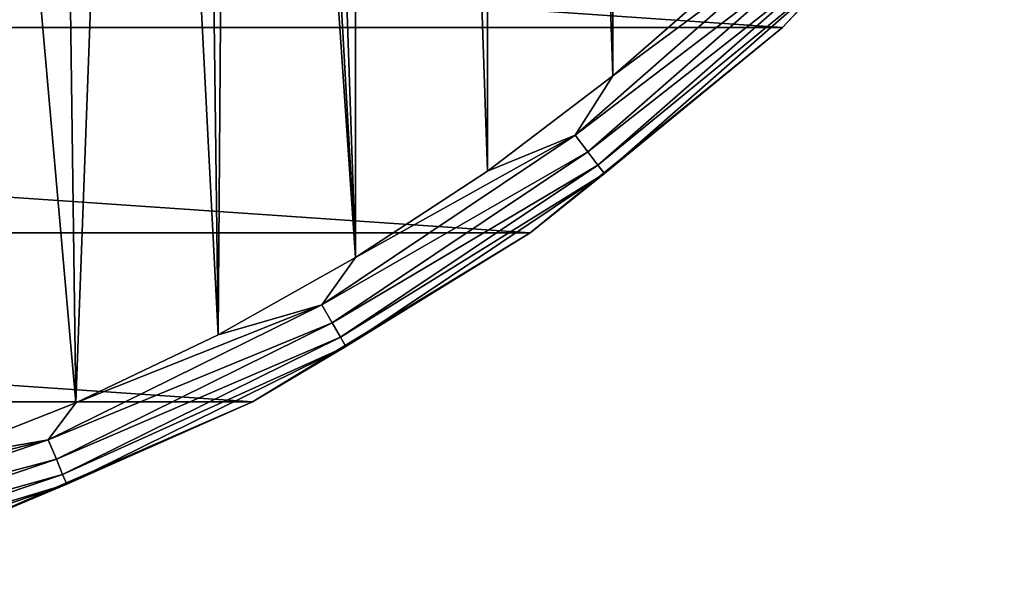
# Model space of a CAD drawing. Header units: millimetres. Extents: x -182 to 217, y -96 to 236.
# Tile 17 of 256: x -138.5 to -125.37, y -30.62 to -23.1. Entities that reach past the tile are written whole.
import ezdxf

# ---------------------------------------------------------------- set-up
doc = ezdxf.new("R2010")
doc.units = ezdxf.units.MM
doc.header["$LTSCALE"] = 52.148148
for name, color, linetype in [('568', 7, 'CONTINUOUS'), ('569', 7, 'CONTINUOUS'), ('570', 7, 'CONTINUOUS'), ('572', 7, 'CONTINUOUS')]:
    doc.layers.add(name, color=color, linetype=linetype)

msp = doc.modelspace()

# ---------------------------------------------------------------- linework, layer by layer
at = {"layer": '568', "color": 7, "linetype": 'CONTINUOUS', "true_color": 0xaaaaaa}
for points in [[(-125.371, -20.037, -50.5), (-128.329, -23.204, -50.5), (-125.371, -20.037, -69.5), (-125.371, -20.037, -50.5)], [(-125.371, -20.037, -69.5), (-128.329, -23.204, -50.5), (-128.329, -23.204, -69.5), (-125.371, -20.037, -69.5)], [(-128.329, -23.204, -50.5), (-131.69, -25.939, -50.5), (-128.329, -23.204, -69.5), (-128.329, -23.204, -50.5)], [(-128.329, -23.204, -69.5), (-131.69, -25.939, -50.5), (-131.69, -25.939, -69.5), (-128.329, -23.204, -69.5)], [(-131.69, -25.939, -50.5), (-135.393, -28.19, -50.5), (-131.69, -25.939, -69.5), (-131.69, -25.939, -50.5)], [(-131.69, -25.939, -69.5), (-135.393, -28.19, -50.5), (-135.393, -28.19, -69.5), (-131.69, -25.939, -69.5)], [(-135.393, -28.19, -50.5), (-139.368, -29.917, -50.5), (-135.393, -28.19, -69.5), (-135.393, -28.19, -50.5)], [(-135.393, -28.19, -69.5), (-139.368, -29.917, -50.5), (-139.368, -29.917, -69.5), (-135.393, -28.19, -69.5)]]:
    msp.add_3dface(points, dxfattribs=at)
at = {"layer": '569', "color": 7, "linetype": 'CONTINUOUS', "true_color": 0xaaaaaa}
for points in [[(-135.5, 0, -49.5), (-134.018, -26.271, -49.5), (-135.849, 27.3, -49.5), (-135.5, 0, -49.5)], [(-135.849, 27.3, -49.5), (-134.018, -26.271, -49.5), (-134.018, 26.271, -49.5), (-135.849, 27.3, -49.5)], [(-134.018, -26.271, -49.5), (-132.262, -25.118, -49.5), (-134.018, 26.271, -49.5), (-134.018, -26.271, -49.5)], [(-134.018, 26.271, -49.5), (-132.262, -25.118, -49.5), (-132.262, 25.118, -49.5), (-134.018, 26.271, -49.5)], [(-132.262, -25.118, -49.5), (-130.589, -23.849, -49.5), (-132.262, 25.118, -49.5), (-132.262, -25.118, -49.5)], [(-132.262, 25.118, -49.5), (-130.589, -23.849, -49.5), (-130.589, 23.849, -49.5), (-132.262, 25.118, -49.5)], [(-130.589, -23.849, -49.5), (-129.006, -22.468, -49.5), (-130.589, 23.849, -49.5), (-130.589, -23.849, -49.5)], [(-134.018, -26.271, -49.5), (-135.5, 0, -49.5), (-135.662, -2.161, -49.5), (-134.018, -26.271, -49.5)], [(-136.144, -4.274, -49.5), (-135.849, -27.3, -49.5), (-135.662, -2.161, -49.5), (-136.144, -4.274, -49.5)], [(-135.849, -27.3, -49.5), (-134.018, -26.271, -49.5), (-135.662, -2.161, -49.5), (-135.849, -27.3, -49.5)], [(-136.936, -6.291, -49.5), (-135.849, -27.3, -49.5), (-136.144, -4.274, -49.5), (-136.936, -6.291, -49.5)], [(-138.02, -8.168, -49.5), (-137.746, -28.203, -49.5), (-136.936, -6.291, -49.5), (-138.02, -8.168, -49.5)], [(-137.746, -28.203, -49.5), (-135.849, -27.3, -49.5), (-136.936, -6.291, -49.5), (-137.746, -28.203, -49.5)], [(-139.371, -9.862, -49.5), (-137.746, -28.203, -49.5), (-138.02, -8.168, -49.5), (-139.371, -9.862, -49.5)], [(-139.699, -28.973, -49.5), (-137.746, -28.203, -49.5), (-139.371, -9.862, -49.5), (-139.699, -28.973, -49.5)]]:
    msp.add_3dface(points, dxfattribs=at)
at = {"layer": '570', "color": 7, "linetype": 'CONTINUOUS', "true_color": 0xaaaaaa}
for points in [[(-125.371, -20.037, -69.5), (-128.329, -23.204, -69.5), (-174.629, -20.037, -69.5), (-125.371, -20.037, -69.5)], [(-128.329, -23.204, -69.5), (-171.671, -23.204, -69.5), (-174.629, -20.037, -69.5), (-128.329, -23.204, -69.5)], [(-128.329, -23.204, -69.5), (-131.69, -25.939, -69.5), (-171.671, -23.204, -69.5), (-128.329, -23.204, -69.5)], [(-131.69, -25.939, -69.5), (-168.31, -25.939, -69.5), (-171.671, -23.204, -69.5), (-131.69, -25.939, -69.5)], [(-131.69, -25.939, -69.5), (-135.393, -28.19, -69.5), (-168.31, -25.939, -69.5), (-131.69, -25.939, -69.5)], [(-135.393, -28.19, -69.5), (-164.607, -28.19, -69.5), (-168.31, -25.939, -69.5), (-135.393, -28.19, -69.5)], [(-135.393, -28.19, -69.5), (-139.368, -29.917, -69.5), (-164.607, -28.19, -69.5), (-135.393, -28.19, -69.5)]]:
    msp.add_3dface(points, dxfattribs=at)
at = {"layer": '572', "color": 7, "linetype": 'CONTINUOUS', "true_color": 0xaaaaaa}
for points in [[(-128.329, -23.204, -50.5), (-125.371, -20.037, -50.5), (-127.584, -22.416, -50.192), (-128.329, -23.204, -50.5)], [(-128.038, -21.962, -49.549), (-130.589, -23.849, -49.5), (-131.092, -24.641, -49.549), (-128.038, -21.962, -49.549)], [(-128.038, -21.962, -49.549), (-131.092, -24.641, -49.549), (-127.841, -22.159, -49.691), (-128.038, -21.962, -49.549)], [(-129.006, -22.468, -49.5), (-130.589, -23.849, -49.5), (-128.038, -21.962, -49.549), (-129.006, -22.468, -49.5)], [(-127.841, -22.159, -49.691), (-131.092, -24.641, -49.549), (-130.923, -24.862, -49.691), (-127.841, -22.159, -49.691)], [(-127.841, -22.159, -49.691), (-130.923, -24.862, -49.691), (-127.684, -22.316, -49.913), (-127.841, -22.159, -49.691)], [(-127.684, -22.316, -49.913), (-130.923, -24.862, -49.691), (-130.788, -25.038, -49.913), (-127.684, -22.316, -49.913)], [(-127.684, -22.316, -49.913), (-130.788, -25.038, -49.913), (-127.584, -22.416, -50.192), (-127.684, -22.316, -49.913)], [(-127.584, -22.416, -50.192), (-130.788, -25.038, -49.913), (-130.701, -25.15, -50.192), (-127.584, -22.416, -50.192)], [(-128.329, -23.204, -50.5), (-127.584, -22.416, -50.192), (-130.701, -25.15, -50.192), (-128.329, -23.204, -50.5)], [(-131.69, -25.939, -50.5), (-128.329, -23.204, -50.5), (-130.701, -25.15, -50.192), (-131.69, -25.939, -50.5)], [(-130.589, -23.849, -49.5), (-132.262, -25.118, -49.5), (-131.092, -24.641, -49.549), (-130.589, -23.849, -49.5)], [(-131.092, -24.641, -49.549), (-134.018, -26.271, -49.5), (-134.47, -26.898, -49.549), (-131.092, -24.641, -49.549)], [(-131.092, -24.641, -49.549), (-134.47, -26.898, -49.549), (-130.923, -24.862, -49.691), (-131.092, -24.641, -49.549)], [(-132.262, -25.118, -49.5), (-134.018, -26.271, -49.5), (-131.092, -24.641, -49.549), (-132.262, -25.118, -49.5)], [(-130.923, -24.862, -49.691), (-134.47, -26.898, -49.549), (-134.331, -27.14, -49.691), (-130.923, -24.862, -49.691)], [(-130.923, -24.862, -49.691), (-134.331, -27.14, -49.691), (-130.788, -25.038, -49.913), (-130.923, -24.862, -49.691)], [(-130.788, -25.038, -49.913), (-134.331, -27.14, -49.691), (-134.22, -27.331, -49.913), (-130.788, -25.038, -49.913)], [(-130.788, -25.038, -49.913), (-134.22, -27.331, -49.913), (-130.701, -25.15, -50.192), (-130.788, -25.038, -49.913)], [(-130.701, -25.15, -50.192), (-134.22, -27.331, -49.913), (-134.149, -27.454, -50.192), (-130.701, -25.15, -50.192)], [(-131.69, -25.939, -50.5), (-130.701, -25.15, -50.192), (-134.149, -27.454, -50.192), (-131.69, -25.939, -50.5)], [(-135.393, -28.19, -50.5), (-131.69, -25.939, -50.5), (-134.149, -27.454, -50.192), (-135.393, -28.19, -50.5)], [(-134.018, -26.271, -49.5), (-135.849, -27.3, -49.5), (-134.47, -26.898, -49.549), (-134.018, -26.271, -49.5)], [(-134.47, -26.898, -49.549), (-137.746, -28.203, -49.5), (-138.114, -28.695, -49.549), (-134.47, -26.898, -49.549)], [(-134.47, -26.898, -49.549), (-138.114, -28.695, -49.549), (-134.331, -27.14, -49.691), (-134.47, -26.898, -49.549)], [(-135.849, -27.3, -49.5), (-137.746, -28.203, -49.5), (-134.47, -26.898, -49.549), (-135.849, -27.3, -49.5)], [(-134.331, -27.14, -49.691), (-138.114, -28.695, -49.549), (-138.007, -28.953, -49.691), (-134.331, -27.14, -49.691)], [(-134.331, -27.14, -49.691), (-138.007, -28.953, -49.691), (-134.22, -27.331, -49.913), (-134.331, -27.14, -49.691)], [(-134.22, -27.331, -49.913), (-138.007, -28.953, -49.691), (-137.923, -29.157, -49.913), (-134.22, -27.331, -49.913)], [(-134.22, -27.331, -49.913), (-137.923, -29.157, -49.913), (-134.149, -27.454, -50.192), (-134.22, -27.331, -49.913)], [(-134.149, -27.454, -50.192), (-137.923, -29.157, -49.913), (-137.868, -29.288, -50.192), (-134.149, -27.454, -50.192)], [(-135.393, -28.19, -50.5), (-134.149, -27.454, -50.192), (-137.868, -29.288, -50.192), (-135.393, -28.19, -50.5)], [(-137.746, -28.203, -49.5), (-139.699, -28.973, -49.5), (-138.114, -28.695, -49.549), (-137.746, -28.203, -49.5)], [(-139.368, -29.917, -50.5), (-135.393, -28.19, -50.5), (-137.868, -29.288, -50.192), (-139.368, -29.917, -50.5)], [(-138.114, -28.695, -49.549), (-141.701, -29.609, -49.5), (-141.961, -30.001, -49.549), (-138.114, -28.695, -49.549)], [(-138.114, -28.695, -49.549), (-141.961, -30.001, -49.549), (-138.007, -28.953, -49.691), (-138.114, -28.695, -49.549)], [(-139.699, -28.973, -49.5), (-141.701, -29.609, -49.5), (-138.114, -28.695, -49.549), (-139.699, -28.973, -49.5)], [(-138.007, -28.953, -49.691), (-141.961, -30.001, -49.549), (-141.889, -30.27, -49.691), (-138.007, -28.953, -49.691)], [(-138.007, -28.953, -49.691), (-141.889, -30.27, -49.691), (-137.923, -29.157, -49.913), (-138.007, -28.953, -49.691)], [(-137.923, -29.157, -49.913), (-141.889, -30.27, -49.691), (-141.832, -30.484, -49.913), (-137.923, -29.157, -49.913)], [(-137.923, -29.157, -49.913), (-141.832, -30.484, -49.913), (-137.868, -29.288, -50.192), (-137.923, -29.157, -49.913)], [(-137.868, -29.288, -50.192), (-141.832, -30.484, -49.913), (-141.795, -30.621, -50.192), (-137.868, -29.288, -50.192)], [(-139.368, -29.917, -50.5), (-137.868, -29.288, -50.192), (-141.795, -30.621, -50.192), (-139.368, -29.917, -50.5)]]:
    msp.add_3dface(points, dxfattribs=at)

doc.saveas('drawing.dxf')
